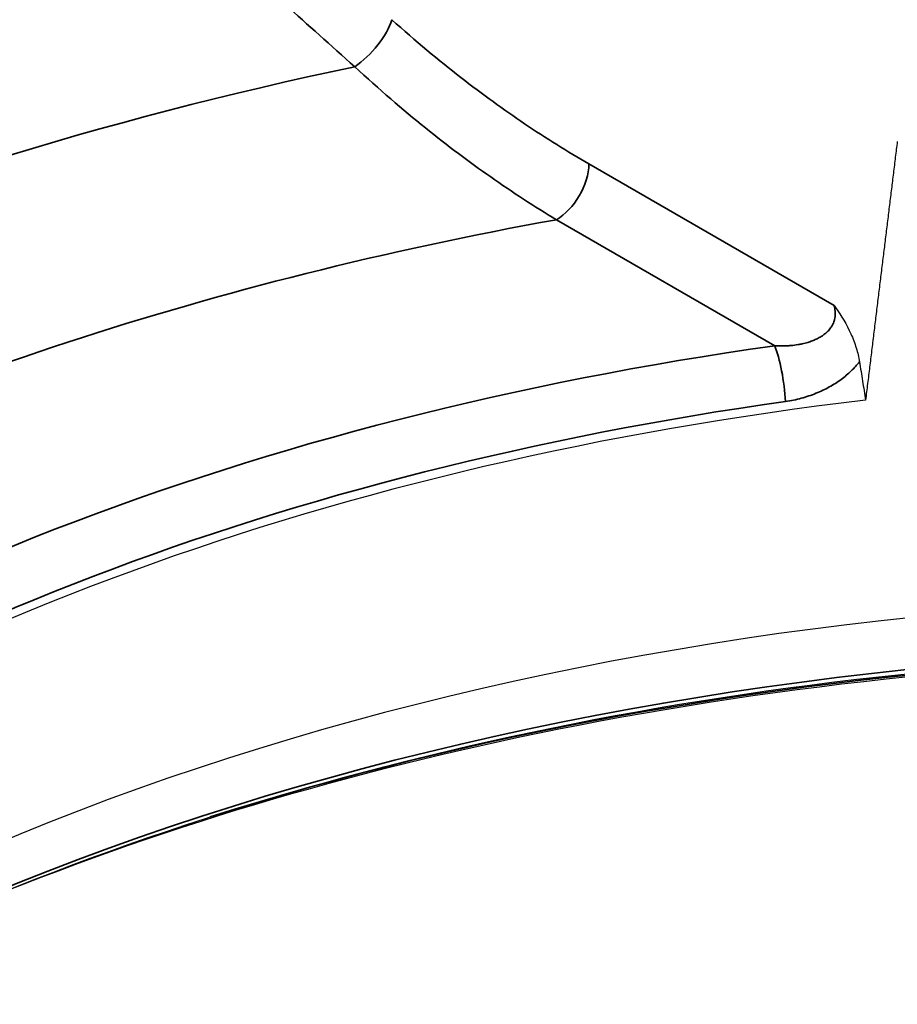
# Model space of a CAD drawing. Header units: millimetres. Extents: x -12192 to 12192, y -600 to 5895.
# Tile 18 of 118: x 3045 to 3056, y 1580 to 1592. Entities that reach past the tile are written whole.
import ezdxf

# ---------------------------------------------------------------- set-up
doc = ezdxf.new("R2010")
doc.units = ezdxf.units.MM
doc.header["$LTSCALE"] = 20
doc.layers.add('_Sichtbarkanten', color=7, linetype='Continuous', lineweight=25)
doc.layers.add('Sichtbar schmal (ISO)', color=7, linetype='Continuous', lineweight=35)

msp = doc.modelspace()

# ---------------------------------------------------------------- linework, layer by layer
at = {"layer": '_Sichtbarkanten'}
msp.add_line((3054.577, 1587.33), (3054.577, 1587.33), dxfattribs=at)
for centre, major_axis, start_param, end_param in [((3060.71, 1571.938), (27.118, 0), 1.772575, 2.499583), ((3060.71, 1568.996), (27.433, 0), 1.348928, 2.366107)]:
    msp.add_ellipse(centre, major_axis=major_axis, ratio=0.57735, start_param=start_param, end_param=end_param, dxfattribs=at)
msp.add_rational_spline([(3055.668, 1590.485), (3055.473, 1588.899), (3055.275, 1587.277)], [1.00023596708, 1.00023894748, 1.0001792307], degree=2, dxfattribs=at)
for points, knots in [([(3054.885, 1588.452), (3054.891, 1588.443), (3054.897, 1588.434), (3054.976, 1588.323), (3055.041, 1588.215), (3055.119, 1588.042), (3055.141, 1587.983), (3055.177, 1587.867), (3055.191, 1587.809), (3055.2, 1587.752)], [-0.1392023, -0.1392023, -0.1392023, -0.1392023, -0.1334216, -0.1334216, -0.0665645, -0.0665645, -0.0331697, -0.0331697, -0.000001, -0.000001, -0.000001, -0.000001]), ([(3055.2, 1587.752), (3055.212, 1587.673), (3055.225, 1587.594), (3055.238, 1587.514), (3055.25, 1587.435), (3055.263, 1587.356), (3055.275, 1587.277)], [0, 0, 0, 0, 0.5, 0.5, 0.5, 1, 1, 1, 1]), ([(3041.635, 1579.787), (3042.205, 1580.095), (3042.797, 1580.39), (3045.727, 1581.727), (3048.342, 1582.571), (3053.905, 1583.746), (3056.853, 1584.075), (3062.691, 1584.183), (3065.58, 1583.978), (3068.344, 1583.524)], [6.315456, 6.315456, 6.315456, 6.315456, 6.399711, 6.399711, 6.718004, 6.718004, 7.036597, 7.036597, 7.345546, 7.345546, 7.345546, 7.345546]), ([(3044.424, 1581.111), (3046.657, 1582.022), (3049.123, 1582.745), (3054.565, 1583.802), (3057.568, 1584.09), (3063.224, 1584.105), (3065.876, 1583.896), (3068.425, 1583.478)], [6.4532155, 6.4532155, 6.4532155, 6.4532155, 6.7442728, 6.7442728, 7.0637233, 7.0637233, 7.3454884, 7.3454884, 7.3454884, 7.3454884])]:
    msp.add_open_spline(points, degree=3, knots=knots, dxfattribs=at)
at = {"layer": 'Sichtbar schmal (ISO)'}
for p, q in [((3054.885, 1588.452), (3051.847, 1590.206)), ((3054.149, 1587.952), (3051.443, 1589.514))]:
    msp.add_line(p, q, dxfattribs=at)
for centre, major_axis, ratio, start_param, end_param in [((3049, 1591.769), (-0.382, -0.425), 0.408433, 1.009725, 2.442589), ((3060.71, 1572.804), (34.309, 0), 0.57735, 1.920851, 2.500544), ((3051.443, 1589.98), (-0.286, -0.495), 0.57735, 0.785398, 2.338741), ((3060.71, 1572.413), (31.036, 0), 0.57735, 1.874002, 2.300214), ((3060.71, 1572.413), (27.702, 0), 0.57735, 1.809903, 2.517768), ((3054.149, 1587.485), (0.08, -0.566), 0.193375, 1.135025, 2.512426), ((3060.71, 1572.036), (27.142, 0), 0.57735, 1.809903, 2.503919), ((3060.71, 1568.127), (-27.821, 0), 0.57735, 4.438797, 5.469299), ((3060.71, 1567.846), (28.182, 0), 0.57735, 1.295062, 2.072628)]:
    msp.add_ellipse(centre, major_axis=major_axis, ratio=ratio, start_param=start_param, end_param=end_param, dxfattribs=at)
for points, knots in [([(3048.944, 1591.411), (3048.648, 1591.676), (3048.361, 1591.933), (3048.088, 1592.178), (3047.814, 1592.423), (3047.555, 1592.657), (3047.295, 1592.89), (3047.036, 1593.123), (3046.777, 1593.356), (3046.511, 1593.596), (3046.246, 1593.835), (3045.973, 1594.081), (3045.687, 1594.339), (3045.402, 1594.597), (3045.102, 1594.867), (3044.792, 1595.148)], [0, 0, 0, 0, 0.2, 0.2, 0.2, 0.4, 0.4, 0.4, 0.6, 0.6, 0.6, 0.8, 0.8, 0.8, 1, 1, 1, 1]), ([(3051.847, 1590.206), (3051.581, 1590.359), (3051.313, 1590.527), (3051.05, 1590.704), (3050.788, 1590.881), (3050.53, 1591.067), (3050.258, 1591.279), (3049.986, 1591.491), (3049.698, 1591.73), (3049.404, 1591.994)], [0, 0, 0, 0, 0.3333333, 0.3333333, 0.3333333, 0.6666667, 0.6666667, 0.6666667, 1, 1, 1, 1]), ([(3051.443, 1589.514), (3051.172, 1589.677), (3050.898, 1589.856), (3050.63, 1590.044), (3050.361, 1590.232), (3050.098, 1590.429), (3049.819, 1590.654), (3049.54, 1590.878), (3049.245, 1591.132), (3048.944, 1591.411)], [0, 0, 0, 0, 0.3333333, 0.3333333, 0.3333333, 0.6666667, 0.6666667, 0.6666667, 1, 1, 1, 1]), ([(3054.149, 1587.952), (3054.164, 1587.951), (3054.178, 1587.95), (3054.192, 1587.95), (3054.229, 1587.949), (3054.265, 1587.949), (3054.301, 1587.951), (3054.317, 1587.952), (3054.333, 1587.953), (3054.349, 1587.954), (3054.38, 1587.957), (3054.409, 1587.961), (3054.438, 1587.966), (3054.456, 1587.969), (3054.473, 1587.972), (3054.49, 1587.976), (3054.514, 1587.981), (3054.537, 1587.987), (3054.559, 1587.994), (3054.578, 1587.999), (3054.595, 1588.005), (3054.612, 1588.012), (3054.63, 1588.018), (3054.647, 1588.025), (3054.663, 1588.033), (3054.681, 1588.041), (3054.698, 1588.05), (3054.714, 1588.06), (3054.726, 1588.067), (3054.737, 1588.074), (3054.748, 1588.082), (3054.764, 1588.093), (3054.778, 1588.105), (3054.792, 1588.117), (3054.8, 1588.124), (3054.807, 1588.131), (3054.814, 1588.138), (3054.827, 1588.153), (3054.839, 1588.168), (3054.85, 1588.184), (3054.854, 1588.19), (3054.858, 1588.197), (3054.862, 1588.204), (3054.873, 1588.222), (3054.881, 1588.242), (3054.887, 1588.262), (3054.889, 1588.267), (3054.891, 1588.273), (3054.892, 1588.278), (3054.897, 1588.301), (3054.9, 1588.324), (3054.9, 1588.349), (3054.9, 1588.353), (3054.9, 1588.357), (3054.9, 1588.361), (3054.899, 1588.388), (3054.895, 1588.416), (3054.887, 1588.445), (3054.886, 1588.447), (3054.885, 1588.45), (3054.885, 1588.452)], [0.0000002, 0.0000002, 0.0000002, 0.0000002, 0.0271265, 0.0271265, 0.0271265, 0.1, 0.1, 0.1, 0.1340854, 0.1340854, 0.1340854, 0.2, 0.2, 0.2, 0.2416675, 0.2416675, 0.2416675, 0.3, 0.3, 0.3, 0.3488419, 0.3488419, 0.3488419, 0.4, 0.4, 0.4, 0.4566187, 0.4566187, 0.4566187, 0.5, 0.5, 0.5, 0.563892, 0.563892, 0.563892, 0.6, 0.6, 0.6, 0.6706682, 0.6706682, 0.6706682, 0.7, 0.7, 0.7, 0.7787575, 0.7787575, 0.7787575, 0.8, 0.8, 0.8, 0.8859904, 0.8859904, 0.8859904, 0.9, 0.9, 0.9, 0.992824, 0.992824, 0.992824, 0.999994, 0.999994, 0.999994, 0.999994]), ([(3054.282, 1587.26), (3054.35, 1587.27), (3054.481, 1587.297), (3054.663, 1587.359), (3054.828, 1587.438), (3054.975, 1587.532), (3055.1, 1587.638), (3055.169, 1587.714), (3055.2, 1587.752)], [0.0000001, 0.0000001, 0.0000001, 0.0000001, 0.1666667, 0.3333333, 0.5, 0.6666667, 0.8333333, 0.9999992, 0.9999992, 0.9999992, 0.9999992])]:
    msp.add_open_spline(points, degree=3, knots=knots, dxfattribs=at)

doc.saveas('drawing.dxf')
